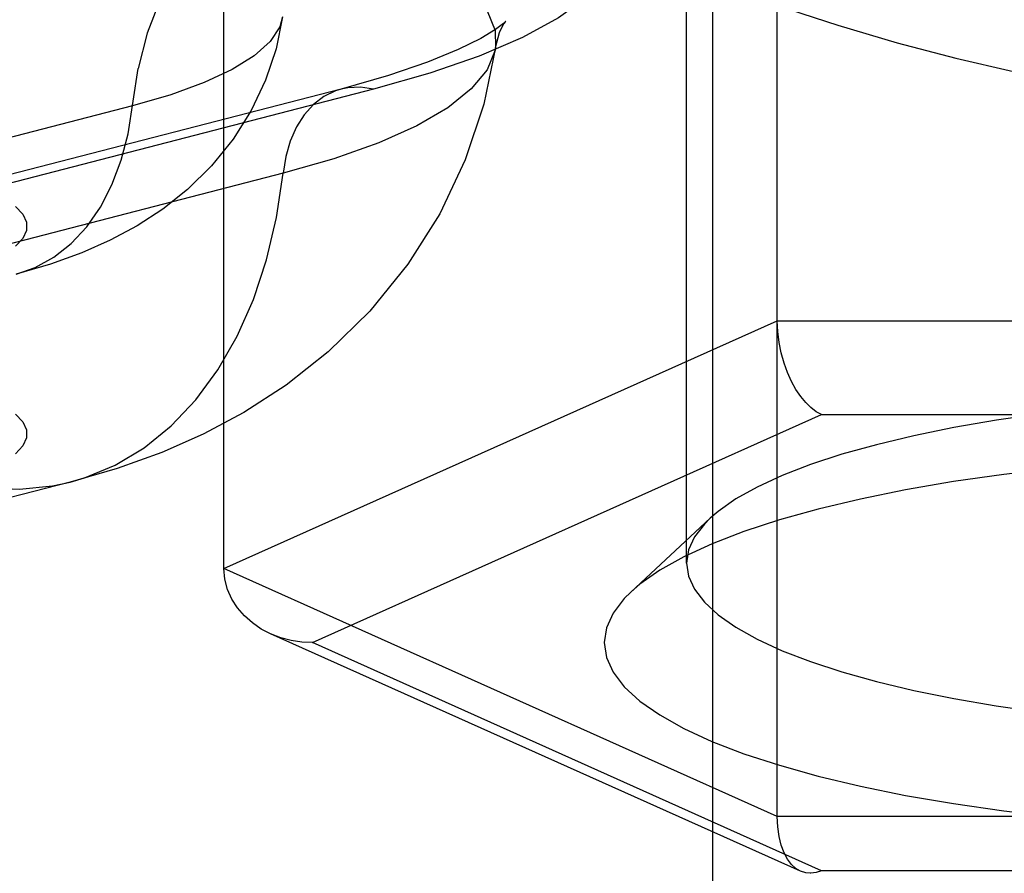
# Model space of a CAD drawing. Header units: inches. Extents: x 0 to 230, y 0 to 149.
# Tile 219 of 256: x 102.616 to 103.092, y 109.583 to 109.996. Entities that reach past the tile are written whole.
import ezdxf

# ---------------------------------------------------------------- set-up
doc = ezdxf.new("R2010")
doc.units = ezdxf.units.IN
doc.header["$LTSCALE"] = 12.648283
doc.header["$MEASUREMENT"] = 0
doc.linetypes.add('HIDDEN', pattern=[0.2, 0.1, -0.1])
doc.layers.add('DEFAULT_2', color=8, linetype='HIDDEN')

msp = doc.modelspace()

# ---------------------------------------------------------------- linework, layer by layer
at = {"layer": 'DEFAULT_2', "color": 8, "linetype": 'HIDDEN'}
for p, q in [((102.9509, 109.32266), (102.9509, 110.43444)), ((102.98207, 109.61009), (102.98207, 110.24245)), ((102.93815, 109.7327), (102.93815, 110.18544)), ((102.71447, 109.73005), (102.71447, 110.1229)), ((102.77114, 109.96213), (102.53819, 109.90184)), ((102.7868, 109.96199), (102.55385, 109.9017)), ((102.67019, 109.95397), (102.43724, 109.89368)), ((100.6884, 109.92427), (104.8339, 109.92427)), ((102.74304, 109.92134), (102.51009, 109.86105)), ((102.71447, 109.73005), (102.98207, 109.85001)), ((102.98207, 109.85001), (103.51727, 109.85001)), ((100.6884, 109.82382), (104.8339, 109.82382)), ((102.75729, 109.69423), (103.00348, 109.8046)), ((103.00348, 109.8046), (103.49586, 109.8046)), ((102.64006, 109.77188), (102.40711, 109.71159)), ((102.94958, 109.75439), (102.91121, 109.71868)), ((100.6884, 109.74666), (104.8669, 109.74666)), ((102.98207, 109.61009), (102.71447, 109.73005)), ((104.8669, 109.71974), (100.6884, 109.71974)), ((102.99336, 109.58358), (102.73706, 109.69848)), ((103.00348, 109.58387), (102.75729, 109.69423)), ((103.51727, 109.61009), (102.98207, 109.61009)), ((103.49586, 109.58387), (103.00348, 109.58387))]:
    msp.add_line(p, q, dxfattribs=at)
for points in [[(102.61419, 110.14017), (102.65246, 110.13663), (102.68919, 110.13214), (102.72406, 110.12674), (102.75669, 110.12047), (102.7868, 110.11341), (102.81408, 110.10561), (102.83829, 110.09717), (102.85916, 110.08815), (102.87653, 110.07864), (102.89019, 110.06873), (102.90006, 110.05853), (102.90599, 110.04813), (102.90797, 110.03762), (102.90592, 110.02712), (102.89994, 110.01672), (102.89003, 110.00652), (102.87631, 109.99663), (102.85885, 109.98712), (102.83794, 109.9781), (102.81397, 109.96975), (102.7868, 109.96199)], [(102.24555, 110.0501), (102.27291, 110.05648), (102.3027, 110.06208), (102.33459, 110.06684), (102.36823, 110.07072), (102.40325, 110.07366), (102.43926, 110.07565), (102.47588, 110.07664), (102.5127, 110.07664), (102.54932, 110.07565), (102.58534, 110.07366), (102.62036, 110.07072), (102.654, 110.06684), (102.68589, 110.06208), (102.71567, 110.05648), (102.74304, 110.0501), (102.76768, 110.04302), (102.78932, 110.03531), (102.80773, 110.02705), (102.82271, 110.01835), (102.83409, 110.00928), (102.84174, 109.99996), (102.84559, 109.99048), (102.84582, 109.9823)], [(102.74527, 110.06273), (102.73293, 110.05841), (102.72084, 110.05173), (102.70969, 110.04291), (102.69964, 110.03207), (102.69083, 110.01938), (102.68339, 110.00501), (102.67741, 109.98917), (102.67299, 109.97207)], [(102.98207, 110.00252), (103.01131, 109.993), (103.0401, 109.98451), (103.06838, 109.97704), (103.09635, 109.97058), (103.12421, 109.96513), (103.1519, 109.96068)], [(102.74287, 109.99705), (102.73965, 109.98153), (102.73455, 109.96636), (102.72762, 109.95174), (102.71894, 109.93794), (102.70852, 109.92502), (102.69692, 109.91359), (102.68495, 109.90406), (102.67249, 109.89592), (102.65952, 109.88894), (102.64573, 109.88284), (102.6306, 109.87738), (102.614, 109.87256)], [(102.74287, 109.99705), (102.74149, 109.99229), (102.73682, 109.98517), (102.72909, 109.97823), (102.71842, 109.97156), (102.70493, 109.96524), (102.68878, 109.95936), (102.67019, 109.95397)], [(102.84921, 109.99261), (102.84984, 109.99365), (102.85074, 109.99487), (102.85061, 109.99473)], [(102.85061, 109.99473), (102.8496, 109.99381), (102.84576, 109.99093), (102.83867, 109.98662), (102.82778, 109.98119), (102.81291, 109.97507), (102.79413, 109.96866), (102.77114, 109.96213)], [(102.84582, 109.9823), (102.84773, 109.9895), (102.84921, 109.99261)], [(102.84582, 109.9823), (102.84015, 109.95478), (102.83116, 109.92784), (102.81885, 109.90181), (102.80347, 109.87734), (102.7851, 109.85465), (102.76492, 109.83491), (102.74454, 109.81882), (102.72415, 109.80565), (102.70441, 109.79513), (102.68442, 109.78631), (102.66291, 109.77853), (102.64006, 109.77188)], [(102.84582, 109.9823), (102.84559, 109.98095), (102.84174, 109.97148), (102.83409, 109.96215), (102.82271, 109.95309), (102.80773, 109.94438), (102.78932, 109.93613), (102.76768, 109.92842), (102.74304, 109.92134)], [(102.614, 109.87256), (102.62323, 109.8758), (102.63228, 109.8808), (102.64063, 109.8874), (102.64815, 109.89551), (102.65475, 109.90501), (102.66032, 109.91577), (102.66479, 109.92763), (102.6681, 109.94042), (102.67299, 109.97207)], [(102.77114, 109.96213), (102.7684, 109.96128), (102.76286, 109.95856), (102.75781, 109.95469), (102.75334, 109.94972), (102.74957, 109.94378), (102.74655, 109.93697), (102.74436, 109.92944), (102.74304, 109.92134)], [(102.7868, 109.96199), (102.7805, 109.96301), (102.77432, 109.96277), (102.77114, 109.96213)], [(102.64006, 109.77188), (102.64707, 109.77395), (102.6619, 109.78015), (102.6759, 109.78858), (102.68893, 109.79915), (102.70085, 109.81175), (102.71153, 109.82625), (102.72087, 109.8425), (102.72876, 109.86033), (102.73513, 109.87954), (102.7399, 109.89995), (102.74304, 109.92134)], [(102.61364, 109.90532), (102.61726, 109.90153), (102.61906, 109.89764), (102.61906, 109.89373), (102.61722, 109.88985), (102.6136, 109.88606)], [(103.00348, 109.8046), (103.00089, 109.806), (102.99835, 109.80794), (102.99583, 109.81038), (102.9934, 109.81333), (102.99109, 109.81675), (102.98895, 109.82062), (102.98702, 109.82489), (102.98534, 109.8295), (102.98397, 109.83441), (102.98294, 109.83952), (102.98231, 109.84476), (102.98207, 109.85001)], [(103.2509, 109.81365), (103.22698, 109.81341), (103.20298, 109.81269), (103.17903, 109.81148), (103.15536, 109.80978), (103.13217, 109.80759), (103.10967, 109.80492), (103.08805, 109.80181), (103.06748, 109.79826), (103.04812, 109.79433), (103.03005, 109.79002), (103.01336, 109.78536), (102.99814, 109.78037), (102.98445, 109.77509), (102.9724, 109.76953), (102.96206, 109.76375), (102.95352, 109.75777), (102.94958, 109.75439)], [(102.61364, 109.80487), (102.61726, 109.80107), (102.61906, 109.79719), (102.61906, 109.79328), (102.61722, 109.7894), (102.6136, 109.7856)], [(103.2509, 109.78548), (103.22386, 109.78522), (103.19689, 109.78441), (103.1699, 109.78304), (103.14321, 109.78112), (103.11707, 109.77865), (103.0917, 109.77565), (103.06733, 109.77214), (103.04413, 109.76814), (103.0223, 109.76371), (103.00193, 109.75885), (102.98312, 109.75359), (102.96595, 109.74797), (102.95052, 109.74201), (102.93693, 109.73575), (102.92529, 109.72923), (102.91565, 109.72249), (102.91122, 109.71869)], [(102.58268, 109.77238), (102.59921, 109.76926), (102.61556, 109.76848), (102.63157, 109.77005), (102.64006, 109.77188)], [(102.94958, 109.75439), (102.94683, 109.75164), (102.94201, 109.74539), (102.93912, 109.73907), (102.93815, 109.7327)], [(102.73706, 109.69848), (102.73251, 109.70083), (102.72823, 109.70374), (102.72437, 109.70714), (102.72102, 109.71101), (102.71827, 109.7153), (102.71621, 109.71995), (102.71493, 109.7249), (102.71447, 109.73005)], [(102.93815, 109.7327), (102.93911, 109.72635), (102.94201, 109.72003), (102.94681, 109.71378), (102.9535, 109.70765), (102.96204, 109.70167), (102.97237, 109.69589), (102.98442, 109.69033), (102.9981, 109.68504), (103.01332, 109.68006), (103.03001, 109.6754), (103.04807, 109.67109), (103.06742, 109.66715), (103.08799, 109.6636), (103.1096, 109.66049), (103.13211, 109.65782), (103.1553, 109.65563), (103.17898, 109.65392), (103.20294, 109.65271), (103.22696, 109.65199), (103.2509, 109.65176)], [(102.91122, 109.71869), (102.90811, 109.71558), (102.90268, 109.70854), (102.89942, 109.70141), (102.89832, 109.69424), (102.89941, 109.68707), (102.90267, 109.67994), (102.90809, 109.6729), (102.91563, 109.66599), (102.92526, 109.65925), (102.9369, 109.65272), (102.95049, 109.64646), (102.96592, 109.6405), (102.98308, 109.63488), (103.00189, 109.62963), (103.02226, 109.62477), (103.04407, 109.62033), (103.06727, 109.61633), (103.09163, 109.61282), (103.117, 109.60982)], [(102.75729, 109.69423), (102.75215, 109.69448), (102.74703, 109.69527), (102.742, 109.69659), (102.73706, 109.69848)], [(102.99337, 109.58358), (102.99109, 109.58492), (102.98895, 109.58686), (102.98702, 109.5894), (102.98534, 109.59252), (102.98397, 109.59619), (102.98294, 109.60038), (102.98231, 109.60503), (102.98207, 109.61009)], [(102.99795, 109.5826), (102.99583, 109.5828), (102.99337, 109.58358)], [(103.00348, 109.58387), (103.00089, 109.58297), (102.99835, 109.58261), (102.99795, 109.5826)]]:
    msp.add_lwpolyline(points, dxfattribs=at)

doc.saveas('drawing.dxf')
